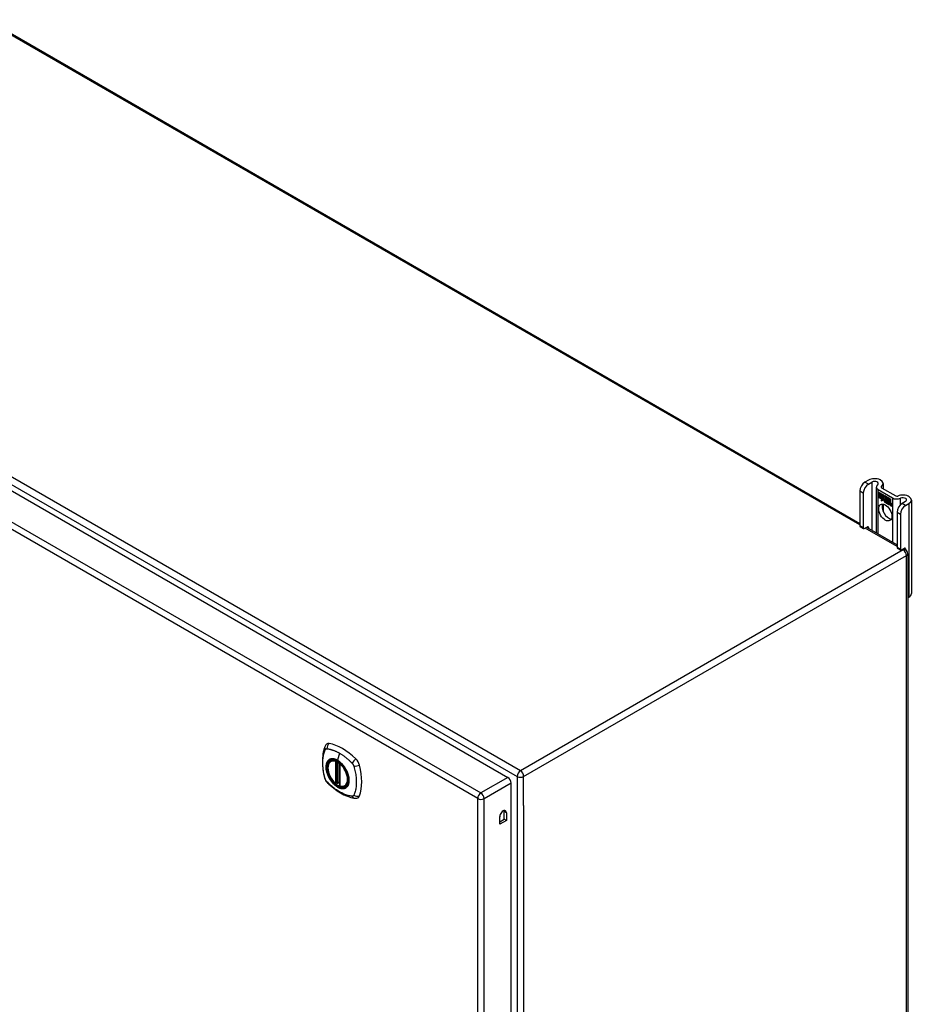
# Model space of a CAD drawing. Header units: inches. Extents: x 20 to 448, y 48 to 211.
# Tile 27 of 28: x 428 to 448, y 166 to 188. Entities that reach past the tile are written whole.
import ezdxf

# ---------------------------------------------------------------- set-up
doc = ezdxf.new("R2010")
doc.units = ezdxf.units.IN
doc.header["$MEASUREMENT"] = 0
doc.layers.add('Visible Edges(ANSI)', color=7, linetype='Continuous', lineweight=25)
doc.layers.add('Visible Tangent Edges(ANSI)', color=7, linetype='Continuous', lineweight=25)

msp = doc.modelspace()

# ---------------------------------------------------------------- linework, layer by layer
at = {"layer": 'Visible Edges(ANSI)'}
for p, q in [((417.925, 193.102), (446.49, 176.609)), ((409.399, 188.057), (438.818, 171.071)), ((446.676, 177.554), (446.601, 177.51)), ((446.675, 177.468), (446.75, 177.511)), ((446.847, 177.402), (446.847, 176.403)), ((446.961, 177.389), (447.274, 177.208)), ((446.996, 177.477), (446.996, 177.369)), ((446.49, 177.319), (446.49, 176.554)), ((446.565, 177.277), (446.565, 176.511)), ((446.887, 177.346), (447.2, 177.166)), ((446.891, 177.294), (447.009, 177.225)), ((446.891, 177.261), (446.891, 177.294)), ((446.891, 177.293), (446.891, 177.261)), ((446.891, 177.293), (446.892, 177.293)), ((447.009, 177.225), (446.891, 177.293)), ((446.891, 177.261), (446.977, 177.211)), ((446.891, 177.261), (446.891, 177.261)), ((446.978, 177.21), (446.891, 177.261)), ((446.891, 177.256), (446.891, 177.224)), ((446.891, 177.256), (446.892, 177.256)), ((446.977, 177.206), (446.891, 177.256)), ((446.891, 177.224), (446.891, 177.256)), ((446.891, 177.256), (446.978, 177.206)), ((446.891, 177.224), (446.977, 177.174)), ((446.891, 177.224), (446.891, 177.224)), ((446.978, 177.173), (446.891, 177.224)), ((446.891, 177.218), (446.892, 177.219)), ((446.891, 177.219), (446.978, 177.169)), ((446.891, 177.186), (446.891, 177.219)), ((446.977, 177.168), (446.891, 177.218)), ((446.891, 177.218), (446.891, 177.187)), ((446.891, 177.187), (446.977, 177.137)), ((446.891, 177.186), (446.891, 177.187)), ((446.976, 177.137), (446.891, 177.186)), ((446.977, 177.211), (446.977, 177.24)), ((446.977, 177.24), (446.981, 177.238)), ((446.977, 177.211), (446.978, 177.212)), ((446.977, 177.206), (446.978, 177.206)), ((446.977, 177.174), (446.977, 177.206)), ((446.977, 177.174), (446.978, 177.175)), ((446.977, 177.168), (446.978, 177.169)), ((446.977, 177.14), (446.977, 177.168)), ((446.977, 177.14), (446.978, 177.141)), ((446.979, 177.139), (446.977, 177.14)), ((446.978, 177.239), (446.978, 177.21)), ((446.978, 177.239), (446.979, 177.239)), ((446.98, 177.237), (446.978, 177.239)), ((446.978, 177.206), (446.978, 177.173)), ((446.978, 177.169), (446.978, 177.141)), ((446.978, 177.141), (446.979, 177.14)), ((446.979, 177.14), (446.992, 177.162)), ((446.991, 177.16), (446.979, 177.139)), ((446.98, 177.141), (446.979, 177.141)), ((446.979, 177.14), (446.98, 177.141)), ((446.98, 177.237), (446.981, 177.237)), ((447.011, 177.169), (446.98, 177.237)), ((446.981, 177.238), (447.011, 177.169)), ((446.991, 177.16), (446.992, 177.16)), ((446.993, 177.149), (446.991, 177.16)), ((446.992, 177.16), (446.991, 177.16)), ((446.992, 177.162), (446.993, 177.15)), ((447.011, 177.169), (446.993, 177.149)), ((446.993, 177.15), (447.011, 177.169)), ((446.993, 177.15), (446.995, 177.151)), ((446.994, 177.15), (446.994, 177.151)), ((447.011, 177.169), (446.995, 177.151)), ((446.995, 177.112), (447.023, 177.14)), ((447.009, 177.225), (447.009, 177.225)), ((447.025, 177.188), (447.009, 177.225)), ((447.009, 177.225), (447.025, 177.19)), ((447.011, 177.169), (447.011, 177.169)), ((447.023, 177.14), (447.029, 177.125)), ((447.025, 177.19), (447.037, 177.209)), ((447.037, 177.208), (447.025, 177.188)), ((447.025, 177.19), (447.026, 177.19)), ((447.026, 177.19), (447.026, 177.19)), ((447.036, 177.158), (447.067, 177.188)), ((447.036, 177.158), (447.038, 177.159)), ((447.054, 177.118), (447.036, 177.158)), ((447.037, 177.208), (447.038, 177.209)), ((447.037, 177.209), (447.096, 177.175)), ((447.038, 177.209), (447.037, 177.208)), ((447.095, 177.175), (447.037, 177.208)), ((447.067, 177.187), (447.037, 177.158)), ((447.037, 177.158), (447.055, 177.117)), ((447.038, 177.159), (447.067, 177.188)), ((447.038, 177.159), (447.038, 177.159)), ((447.067, 177.188), (447.07, 177.186)), ((447.067, 177.187), (447.068, 177.187)), ((447.069, 177.186), (447.067, 177.187)), ((447.069, 177.186), (447.07, 177.186)), ((447.069, 177.108), (447.069, 177.186)), ((447.07, 177.186), (447.07, 177.108)), ((447.095, 177.175), (447.096, 177.175)), ((447.095, 177.078), (447.095, 177.175)), ((447.096, 177.175), (447.096, 177.074)), ((447.1, 177.08), (447.1, 177.173)), ((447.1, 177.173), (447.126, 177.158)), ((447.1, 177.172), (447.1, 177.081)), ((447.1, 177.172), (447.101, 177.172)), ((447.125, 177.157), (447.1, 177.172)), ((447.125, 177.157), (447.126, 177.158)), ((447.125, 177.076), (447.125, 177.157)), ((447.126, 177.158), (447.126, 177.075)), ((447.13, 177.073), (447.13, 177.156)), ((447.13, 177.156), (447.156, 177.14)), ((447.13, 177.155), (447.13, 177.073)), ((447.13, 177.155), (447.131, 177.155)), ((447.155, 177.14), (447.13, 177.155)), ((447.155, 177.14), (447.156, 177.14)), ((447.155, 177.06), (447.155, 177.14)), ((447.156, 177.14), (447.156, 177.059)), ((446.955, 177.101), (446.976, 177.137)), ((446.993, 177.126), (446.955, 177.101)), ((446.957, 177.103), (446.956, 177.102)), ((446.977, 177.137), (446.957, 177.103)), ((446.957, 177.103), (446.994, 177.127)), ((446.957, 177.103), (446.958, 177.104)), ((446.958, 177.104), (446.994, 177.127)), ((446.976, 177.137), (446.977, 177.137)), ((446.993, 177.126), (446.994, 177.126)), ((446.995, 177.11), (446.993, 177.126)), ((446.994, 177.127), (446.995, 177.112)), ((447.023, 177.139), (446.995, 177.11)), ((446.995, 177.112), (446.997, 177.112)), ((446.996, 177.112), (446.996, 177.112)), ((446.996, 177.032), (446.996, 176.873)), ((446.997, 177.112), (447.023, 177.14)), ((447.023, 177.139), (447.023, 177.139)), ((447.029, 177.124), (447.023, 177.139)), ((447.029, 177.124), (447.03, 177.125)), ((447.03, 177.125), (447.03, 177.125)), ((447.031, 177.119), (447.032, 177.12)), ((447.032, 177.096), (447.064, 177.077)), ((447.032, 177.095), (447.033, 177.095)), ((447.064, 177.076), (447.032, 177.095)), ((447.033, 177.103), (447.055, 177.091)), ((447.033, 177.103), (447.033, 177.103)), ((447.055, 177.09), (447.033, 177.103)), ((447.038, 177.111), (447.039, 177.112)), ((447.053, 177.115), (447.054, 177.115)), ((447.054, 177.118), (447.055, 177.119)), ((447.055, 177.091), (447.056, 177.092)), ((447.056, 177.092), (447.056, 177.092)), ((447.058, 177.067), (447.059, 177.067)), ((447.058, 177.059), (447.058, 177.067)), ((447.058, 177.059), (447.059, 177.059)), ((447.059, 177.067), (447.059, 177.058)), ((447.063, 177.053), (447.085, 177.069)), ((447.063, 177.053), (447.065, 177.054)), ((447.078, 177.044), (447.063, 177.053)), ((447.064, 177.077), (447.065, 177.078)), ((447.065, 177.078), (447.065, 177.078)), ((447.086, 177.069), (447.065, 177.054)), ((447.086, 177.068), (447.065, 177.053)), ((447.065, 177.054), (447.065, 177.053)), ((447.065, 177.053), (447.077, 177.045)), ((447.069, 177.108), (447.07, 177.108)), ((447.089, 177.096), (447.069, 177.108)), ((447.07, 177.108), (447.09, 177.097)), ((447.085, 177.069), (447.073, 177.103)), ((447.073, 177.103), (447.087, 177.095)), ((447.074, 177.102), (447.086, 177.068)), ((447.074, 177.102), (447.074, 177.102)), ((447.087, 177.094), (447.074, 177.102)), ((447.077, 177.045), (447.089, 177.058)), ((447.077, 177.045), (447.079, 177.046)), ((447.09, 177.057), (447.078, 177.044)), ((447.078, 177.046), (447.079, 177.046)), ((447.079, 177.046), (447.09, 177.058)), ((447.085, 177.069), (447.086, 177.069)), ((447.087, 177.095), (447.094, 177.072)), ((447.087, 177.094), (447.087, 177.094)), ((447.094, 177.072), (447.087, 177.094)), ((447.089, 177.096), (447.09, 177.097)), ((447.096, 177.074), (447.089, 177.096)), ((447.089, 177.058), (447.092, 177.057)), ((447.09, 177.097), (447.095, 177.078)), ((447.09, 177.057), (447.09, 177.058)), ((447.092, 177.056), (447.09, 177.057)), ((447.092, 177.057), (447.099, 177.033)), ((447.092, 177.056), (447.092, 177.056)), ((447.098, 177.033), (447.092, 177.056)), ((447.094, 177.072), (447.094, 177.072)), ((447.096, 177.07), (447.094, 177.072)), ((447.094, 177.072), (447.096, 177.071)), ((447.095, 177.078), (447.096, 177.078)), ((447.096, 177.071), (447.108, 177.083)), ((447.108, 177.082), (447.096, 177.07)), ((447.096, 177.071), (447.097, 177.072)), ((447.108, 177.083), (447.097, 177.072)), ((447.097, 177.071), (447.097, 177.071)), ((447.098, 177.033), (447.099, 177.033)), ((447.113, 177.024), (447.098, 177.033)), ((447.099, 177.033), (447.112, 177.025)), ((447.1, 177.081), (447.106, 177.087)), ((447.106, 177.087), (447.1, 177.08)), ((447.1, 177.081), (447.102, 177.082)), ((447.1, 177.06), (447.121, 177.075)), ((447.1, 177.06), (447.102, 177.061)), ((447.112, 177.025), (447.1, 177.06)), ((447.101, 177.082), (447.101, 177.081)), ((447.122, 177.074), (447.101, 177.06)), ((447.101, 177.06), (447.113, 177.024)), ((447.102, 177.082), (447.106, 177.087)), ((447.102, 177.061), (447.122, 177.075)), ((447.102, 177.06), (447.102, 177.061)), ((447.106, 177.087), (447.125, 177.076)), ((447.106, 177.087), (447.107, 177.087)), ((447.126, 177.075), (447.106, 177.087)), ((447.108, 177.083), (447.122, 177.074)), ((447.108, 177.082), (447.109, 177.082)), ((447.121, 177.075), (447.108, 177.082)), ((447.112, 177.025), (447.112, 177.026)), ((447.119, 177.021), (447.127, 177.072)), ((447.128, 177.071), (447.119, 177.021)), ((447.119, 177.021), (447.13, 177.015)), ((447.119, 177.021), (447.119, 177.021)), ((447.13, 177.014), (447.119, 177.021)), ((447.121, 177.075), (447.122, 177.075)), ((447.125, 177.076), (447.126, 177.076)), ((447.127, 177.072), (447.137, 177.066)), ((447.128, 177.071), (447.128, 177.071)), ((447.137, 177.065), (447.128, 177.071)), ((447.13, 177.073), (447.141, 177.067)), ((447.13, 177.073), (447.13, 177.073)), ((447.141, 177.067), (447.13, 177.073)), ((447.13, 177.015), (447.133, 177.035)), ((447.134, 177.035), (447.13, 177.014)), ((447.13, 177.015), (447.131, 177.015)), ((447.136, 177.056), (447.137, 177.065)), ((447.136, 177.056), (447.137, 177.056)), ((447.139, 177.054), (447.136, 177.056)), ((447.137, 177.065), (447.137, 177.066)), ((447.137, 177.066), (447.137, 177.056)), ((447.137, 177.056), (447.139, 177.055)), ((447.139, 177.055), (447.141, 177.056)), ((447.14, 177.061), (447.141, 177.067)), ((447.14, 177.061), (447.142, 177.062)), ((447.14, 177.055), (447.14, 177.055)), ((447.141, 177.067), (447.141, 177.062)), ((447.141, 177.067), (447.141, 177.067)), ((447.142, 177.062), (447.141, 177.062)), ((447.141, 177.05), (447.143, 177.051)), ((447.142, 177.057), (447.144, 177.058)), ((447.149, 177.003), (447.154, 177.036)), ((447.155, 177.035), (447.149, 177.004)), ((447.149, 177.004), (447.16, 176.998)), ((447.149, 177.003), (447.149, 177.004)), ((447.16, 176.997), (447.149, 177.003)), ((447.155, 177.06), (447.156, 177.061)), ((447.16, 176.998), (447.163, 177.018)), ((447.164, 177.018), (447.16, 176.997)), ((447.16, 176.998), (447.161, 176.998)), ((447.163, 177.018), (447.164, 177.018)), ((447.167, 177.036), (447.168, 177.037)), ((447.169, 177.032), (447.17, 177.033)), ((447.171, 177.04), (447.173, 177.041)), ((447.171, 177.033), (447.172, 177.034)), ((447.178, 176.986), (447.184, 177.018)), ((447.178, 176.986), (447.179, 176.987)), ((447.19, 176.98), (447.178, 176.986)), ((447.184, 177.018), (447.179, 176.987)), ((447.179, 176.987), (447.19, 176.98)), ((447.19, 176.98), (447.196, 177.012)), ((447.196, 177.011), (447.19, 176.98)), ((447.19, 176.98), (447.19, 176.981)), ((447.486, 177.086), (447.41, 177.043)), ((447.485, 177), (447.56, 177.044)), ((447.615, 177.12), (447.615, 175.079)), ((447.3, 176.852), (447.3, 176.086)), ((447.374, 176.809), (447.374, 176.043)), ((446.497, 176.539), (446.571, 176.496)), ((446.587, 176.498), (446.654, 176.537)), ((446.635, 176.526), (447.3, 176.142)), ((446.676, 176.524), (446.676, 176.502)), ((447.306, 176.072), (447.381, 176.029)), ((447.396, 176.031), (447.464, 176.07)), ((447.445, 176.059), (447.483, 176.036)), ((447.486, 176.057), (447.486, 176.035)), ((447.533, 175.95), (447.533, 149.984)), ((447.533, 174.987), (447.56, 175.002)), ((434.957, 171.43), (434.967, 171.436)), ((435.152, 171.369), (435.152, 170.891)), ((435.083, 170.947), (435.069, 170.939)), ((435.098, 170.945), (435.096, 170.946)), ((435.152, 170.967), (435.111, 170.944)), ((438.888, 145.146), (438.888, 170.95)), ((435.27, 170.888), (435.28, 170.894)), ((438.735, 170.159), (438.735, 170.325)), ((438.783, 170.298), (438.783, 170.131)), ((438.639, 170.049), (438.639, 170.215)), ((438.639, 170.104), (438.735, 170.159)), ((438.783, 170.131), (438.639, 170.049)), ((438.783, 170.131), (438.735, 170.159))]:
    msp.add_line(p, q, dxfattribs=at)
at = {"layer": 'Visible Edges(ANSI)', "flags": 128}
for points in [[(434.861, 171.796), (434.848, 171.782), (434.838, 171.768), (434.83, 171.754), (434.823, 171.74)], [(434.823, 171.74), (434.816, 171.719), (434.809, 171.699), (434.804, 171.68), (434.799, 171.662), (434.795, 171.643), (434.791, 171.624), (434.783, 171.584), (434.778, 171.543), (434.774, 171.501), (434.771, 171.459), (434.77, 171.416), (434.771, 171.373), (434.774, 171.329), (434.778, 171.284), (434.783, 171.239), (434.79, 171.194), (434.798, 171.148), (434.808, 171.103), (434.813, 171.08), (434.816, 171.068), (434.82, 171.054)], [(435.056, 170.94), (435.042, 170.953), (435.028, 170.966), (435.015, 170.981), (435.002, 170.996), (434.989, 171.011), (434.977, 171.028), (434.966, 171.044), (434.955, 171.062), (434.945, 171.079), (434.936, 171.098), (434.927, 171.116), (434.92, 171.134), (434.913, 171.153), (434.907, 171.172), (434.901, 171.19), (434.897, 171.209), (434.893, 171.227), (434.891, 171.245), (434.889, 171.263), (434.889, 171.28), (434.889, 171.297), (434.89, 171.313), (434.893, 171.329), (434.896, 171.343), (434.9, 171.358), (434.906, 171.371), (434.912, 171.383), (434.919, 171.395), (434.927, 171.406), (434.936, 171.415), (434.946, 171.423), (434.957, 171.43)], [(435.21, 171.35), (435.228, 171.328), (435.246, 171.305), (435.263, 171.28), (435.278, 171.254), (435.293, 171.228), (435.306, 171.201), (435.317, 171.174), (435.327, 171.147)], [(434.82, 171.054), (434.824, 171.041), (434.83, 171.028), (434.836, 171.015), (434.842, 171.003), (434.849, 170.991), (434.857, 170.979), (434.866, 170.968), (434.876, 170.958)], [(434.876, 170.958), (434.886, 170.948), (434.895, 170.939), (434.912, 170.922), (434.947, 170.892), (434.982, 170.862), (435.018, 170.833), (435.054, 170.806), (435.09, 170.78), (435.127, 170.756), (435.165, 170.734), (435.202, 170.713), (435.24, 170.694), (435.278, 170.677), (435.316, 170.661), (435.354, 170.647), (435.393, 170.636), (435.431, 170.626), (435.45, 170.622), (435.46, 170.62), (435.471, 170.618)], [(435.096, 170.946), (435.093, 170.948), (435.09, 170.949), (435.086, 170.948), (435.083, 170.947)], [(435.27, 170.888), (435.258, 170.882), (435.245, 170.878), (435.232, 170.875), (435.219, 170.873), (435.204, 170.873), (435.19, 170.874), (435.175, 170.876), (435.16, 170.88)], [(435.471, 170.618), (435.487, 170.616), (435.503, 170.616), (435.521, 170.618), (435.539, 170.623)]]:
    msp.add_lwpolyline(points, dxfattribs=at)
at = {"layer": 'Visible Edges(ANSI)'}
for centre, radius, start, end in [((447.434, 175.95), 0.099, 0, 60), ((435.164, 171.369), 0.0118, 137.3656, 180), ((435.063, 170.949), 0.0118, 229.389, 300), ((435.105, 170.954), 0.0118, 232.1717, 300), ((435.164, 170.891), 0.0118, 180, 253.4446)]:
    msp.add_arc(centre, radius, start, end, dxfattribs=at)
for centre, major_axis, start_param, end_param in [((446.809, 177.477), (0.188, 0), 5.640144, 8.63938), ((446.601, 177.383), (-0.078, -0.135), 3.926991, 5.497787), ((446.675, 177.34), (0.078, 0.135), 0.785398, 2.356194), ((446.809, 177.477), (0.0825, 0), 5.640144, 8.63938), ((446.983, 177.402), (-0.136, 0), 5.640144, 7.068583), ((446.983, 177.402), (-0.031, 0), 5.640144, 7.068583), ((447.296, 177.221), (-0.136, 0), 0.785398, 2.213838), ((447.296, 177.221), (0.031, 0), 3.926991, 5.35543), ((447.427, 177.12), (0.187, 0), 5.497787, 8.497023), ((447.427, 177.12), (0.0825, 0), 5.497787, 8.497023), ((447.118, 176.891), (-0.102, 0.176), 0.374433, 2.76716), ((447.037, 177.088), (-0.0123, 0.0214), 0.72544, 2.208898), ((447.055, 177.077), (-0.0245, 0.0424), 6.268672, 7.008625), ((447.055, 177.077), (-0.0249, 0.0431), 6.268672, 7.008625), ((447.037, 177.088), (0.012, -0.0207), 3.867033, 5.35049), ((447.056, 177.078), (-0.0249, 0.0431), 0.028947, 0.295885), ((447.049, 177.088), (-0.021, 0.0364), 5.317289, 6.229324), ((447.049, 177.088), (-0.0206, 0.0357), 5.272274, 6.251395), ((447.05, 177.088), (-0.0206, 0.0357), 6.047724, 6.251395), ((447.04, 177.088), (-0.0064, 0.011), 0.453624, 1.914249), ((447.049, 177.088), (-0.0183, 0.0317), 5.329545, 6.268672), ((447.049, 177.088), (-0.0187, 0.0323), 5.330385, 6.268672), ((447.04, 177.088), (0.006, -0.0104), 3.639467, 5.055842), ((447.05, 177.088), (-0.0183, 0.0317), 6.051884, 6.268672), ((447.056, 177.078), (-0.0245, 0.0424), 6.268672, 6.283185), ((447.048, 177.093), (-0.0105, 0.0182), 5.836026, 6.946368), ((447.048, 177.093), (-0.0109, 0.0188), 5.836026, 6.985262), ((447.043, 177.127), (0.0376, -0.0651), 5.35049, 5.792995), ((447.043, 177.127), (-0.0379, 0.0657), 2.208898, 2.658734), ((447.05, 177.094), (-0.0109, 0.0188), 0.065067, 0.331662), ((447.048, 177.102), (-0.0196, 0.0339), 1.914249, 2.72139), ((447.048, 177.102), (0.0192, -0.0332), 5.055842, 5.891549), ((447.05, 177.094), (-0.0105, 0.0182), 6.079217, 6.283185), ((447.046, 177.099), (0.0072, -0.0125), 1.678399, 2.694434), ((447.046, 177.099), (-0.0068, 0.0119), 4.819991, 5.836026), ((447.052, 177.1), (-0.0091, 0.0158), 4.343155, 5.413588), ((447.052, 177.1), (0.0095, -0.0165), 1.201563, 2.270327), ((447.047, 177.1), (0.006, -0.0103), 0.287189, 1.678399), ((447.047, 177.1), (0.0063, -0.011), 0.251695, 1.678399), ((447.042, 177.101), (0.0172, -0.0299), 0.38335, 1.201563), ((447.042, 177.101), (0.0176, -0.0305), 0.369234, 1.201563), ((447.174, 177.003), (-0.0294, 0.051), 0.219898, 0.610865), ((447.174, 177.003), (-0.0291, 0.0503), 0.219898, 0.610865), ((447.157, 177.031), (-0.015, 0.026), 5.48867, 6.499805), ((447.157, 177.031), (-0.0146, 0.0253), 5.48867, 6.513784), ((447.149, 177.036), (-0.0083, 0.0143), 5.603031, 6.503084), ((447.176, 177.004), (-0.0294, 0.051), 0.219898, 0.291612), ((447.155, 177.035), (-0.015, 0.026), 5.47676, 6.310847), ((447.149, 177.036), (-0.0079, 0.0136), 5.603031, 6.503084), ((447.155, 177.035), (-0.0154, 0.0266), 5.501665, 6.243634), ((447.158, 177.032), (-0.015, 0.026), 0.047158, 0.216619), ((447.151, 177.037), (-0.0083, 0.0143), 0.085815, 0.219898), ((447.157, 177.036), (-0.015, 0.026), 6.059998, 6.283185), ((447.151, 177.037), (-0.0079, 0.0136), 6.100483, 6.283185), ((447.158, 177.032), (-0.0146, 0.0253), 6.06115, 6.283185), ((447.149, 177.044), (0.00412, -0.00714), 1.196548, 2.461438), ((447.149, 177.044), (-0.00375, 0.0065), 4.33814, 5.603031), ((447.143, 177.044), (-0.0077, 0.0133), 3.752458, 4.33814), ((447.143, 177.044), (0.0081, -0.014), 0.610865, 1.196548), ((447.157, 177.045), (0.0063, -0.011), 1.081978, 2.347078), ((447.157, 177.045), (-0.006, 0.0103), 4.223571, 5.48867), ((447.205, 176.987), (-0.0294, 0.051), 0.236534, 0.625184), ((447.205, 176.987), (-0.0291, 0.0503), 0.236639, 0.625276), ((447.141, 177.049), (-0.0176, 0.0305), 3.88819, 4.223571), ((447.186, 177.014), (-0.015, 0.0259), 5.492181, 6.733718), ((447.141, 177.049), (0.018, -0.0312), 0.848525, 1.081978), ((447.186, 177.014), (-0.0153, 0.0266), 5.492181, 6.613939), ((447.188, 177.015), (-0.0153, 0.0266), 0.046088, 0.313087), ((447.143, 177.05), (-0.0176, 0.0305), 3.959823, 3.971212), ((447.179, 177.019), (-0.0082, 0.0143), 5.604299, 6.503622), ((447.179, 177.019), (-0.0079, 0.0136), 5.604299, 6.503242), ((447.206, 176.987), (-0.0294, 0.051), 0.236534, 0.291612), ((447.18, 177.02), (-0.0082, 0.0143), 0.085815, 0.220437), ((447.18, 177.02), (-0.0079, 0.0136), 6.100483, 6.283185), ((447.188, 177.015), (-0.015, 0.0259), 6.060079, 6.283185), ((447.178, 177.026), (0.00412, -0.00714), 1.196401, 2.462706), ((447.178, 177.026), (-0.00375, 0.0065), 4.337994, 5.604299), ((447.173, 177.027), (-0.0077, 0.0133), 3.752322, 4.337994), ((447.173, 177.027), (0.0081, -0.014), 0.610998, 1.196401), ((447.186, 177.028), (0.0066, -0.0114), 1.107844, 2.350588), ((447.186, 177.028), (-0.0062, 0.0107), 4.249437, 5.492181), ((447.171, 177.031), (-0.0176, 0.0305), 3.735005, 4.249437), ((447.171, 177.031), (0.018, -0.0312), 0.593412, 1.107844), ((447.41, 176.916), (-0.078, -0.135), 3.926991, 5.497787), ((447.485, 176.873), (0.078, 0.135), 0.785398, 2.356194), ((446.512, 176.566), (-0.0155, -0.0268), 5.497787, 6.283185), ((446.587, 176.523), (-0.0155, -0.0268), 5.497787, 7.068583), ((446.654, 176.512), (0.0155, 0.0268), 5.497787, 7.068583), ((447.322, 176.099), (-0.0155, -0.0268), 5.497787, 6.283185), ((447.464, 176.044), (0.0155, 0.0268), 5.497787, 7.068583), ((447.396, 176.056), (-0.0155, -0.0268), 5.497787, 7.068583), ((447.427, 175.079), (0.187, 0), 5.497787, 6.283185), ((434.96, 171.65), (-0.089, 0.153), 5.825423, 6.408181), ((435.211, 170.653), (-0.64, 1.108), 5.170151, 5.825423), ((435.106, 171.155), (0.157, -0.273), 2.363977, 7.060801), ((435.462, 171.36), (0.089, -0.153), 1.113034, 2.028558), ((434.724, 171.497), (-0.64, 1.108), 3.599355, 4.254627), ((438.818, 170.991), (-0.0495, 0.0857), 3.926991, 5.497787), ((435.462, 170.781), (0.089, -0.153), 6.158189, 6.740947), ((438.711, 170.256), (0.0508, 0.0879), 5.497787, 8.63938), ((438.663, 170.284), (0.0507, 0.0879), 5.497787, 5.789668)]:
    msp.add_ellipse(centre, major_axis=major_axis, ratio=0.57735, start_param=start_param, end_param=end_param, dxfattribs=at)
for centre, major_axis in [((447.044, 176.848), (-0.102, 0.176)), ((435.103, 171.153), (-0.16, 0.277))]:
    msp.add_ellipse(centre, major_axis=major_axis, ratio=0.57735, dxfattribs=at)
at = {"layer": 'Visible Tangent Edges(ANSI)'}
for p, q in [((446.49, 176.576), (417.876, 193.097)), ((409.46, 188.157), (439.019, 171.092)), ((439.089, 171.213), (409.53, 188.279)), ((408.808, 187.716), (438.227, 170.731)), ((438.157, 170.609), (408.738, 187.594)), ((446.675, 177.468), (446.601, 177.51)), ((446.75, 177.511), (446.75, 176.459)), ((446.959, 177.391), (446.959, 177.412)), ((446.49, 177.319), (446.565, 177.277)), ((446.887, 176.38), (446.887, 177.346)), ((447.2, 177.166), (447.2, 176.2)), ((447.378, 177.019), (447.378, 177.158)), ((447.02, 177.1), (447.02, 177.1)), ((447.031, 177.12), (447.032, 177.12)), ((447.035, 177.07), (447.035, 177.07)), ((447.036, 177.08), (447.037, 177.081)), ((447.043, 177.112), (447.044, 177.112)), ((447.053, 177.105), (447.053, 177.105)), ((447.064, 177.1), (447.064, 177.1)), ((447.133, 177.035), (447.134, 177.036)), ((447.139, 177.049), (447.141, 177.05)), ((447.148, 177.05), (447.149, 177.05)), ((447.153, 177.043), (447.154, 177.043)), ((447.154, 177.036), (447.155, 177.036)), ((447.157, 177.055), (447.158, 177.055)), ((447.165, 177.044), (447.166, 177.044)), ((447.178, 177.033), (447.178, 177.033)), ((447.183, 177.026), (447.184, 177.026)), ((447.184, 177.018), (447.184, 177.019)), ((447.186, 177.038), (447.187, 177.039)), ((447.195, 177.027), (447.195, 177.027)), ((447.196, 177.012), (447.196, 177.012)), ((447.485, 177), (447.41, 177.043)), ((447.56, 177.044), (447.56, 175.002)), ((447.3, 176.852), (447.374, 176.809)), ((446.565, 176.511), (446.49, 176.554)), ((447.3, 176.109), (446.606, 176.509)), ((446.654, 176.537), (446.676, 176.524)), ((447.374, 176.043), (447.3, 176.086)), ((447.464, 176.07), (447.486, 176.057)), ((447.434, 176.031), (439.089, 171.213)), ((439.159, 171.092), (447.504, 175.91)), ((447.434, 176.031), (447.416, 176.042)), ((447.504, 149.944), (447.504, 175.91)), ((435.146, 171.6), (435.102, 171.444)), ((435.055, 171.422), (435.055, 170.944)), ((435.072, 171.422), (435.079, 171.426)), ((435.072, 170.944), (435.072, 171.422)), ((435.083, 171.424), (435.083, 170.951)), ((435.098, 170.952), (435.098, 171.417)), ((435.113, 170.949), (435.113, 171.408)), ((435.155, 170.887), (435.155, 171.364)), ((435.083, 170.951), (435.072, 170.944)), ((435.152, 170.971), (435.113, 170.949)), ((438.818, 171.071), (438.227, 170.731)), ((438.297, 170.609), (438.888, 170.95)), ((439.019, 171.092), (439.019, 145.126)), ((439.159, 170.459), (439.159, 171.092)), ((438.157, 144.71), (438.157, 170.609)), ((438.297, 144.71), (438.297, 170.609)), ((438.783, 170.298), (438.735, 170.325)), ((439.159, 170.459), (439.159, 145.758))]:
    msp.add_line(p, q, dxfattribs=at)
at = {"layer": 'Visible Tangent Edges(ANSI)', "flags": 128}
for points in [[(434.834, 171.04), (434.824, 171.073), (434.817, 171.102), (434.81, 171.132), (434.804, 171.161), (434.798, 171.191), (434.794, 171.22), (434.79, 171.249), (434.786, 171.278), (434.784, 171.306), (434.782, 171.334), (434.781, 171.361), (434.78, 171.389), (434.781, 171.415), (434.782, 171.442), (434.784, 171.467), (434.786, 171.493), (434.79, 171.517), (434.794, 171.541), (434.798, 171.565), (434.804, 171.588), (434.81, 171.61), (434.817, 171.631), (434.824, 171.653), (434.834, 171.674)], [(434.834, 171.674), (434.834, 171.675), (434.835, 171.676), (434.835, 171.677), (434.836, 171.678), (434.836, 171.678), (434.837, 171.679), (434.837, 171.68), (434.838, 171.681), (434.838, 171.681), (434.839, 171.682), (434.84, 171.683), (434.84, 171.684), (434.841, 171.684), (434.842, 171.685), (434.842, 171.685), (434.843, 171.686), (434.844, 171.687), (434.844, 171.687), (434.845, 171.688), (434.846, 171.688), (434.846, 171.689), (434.847, 171.689), (434.848, 171.69), (434.849, 171.69)], [(434.849, 171.69), (434.849, 171.691), (434.85, 171.691), (434.851, 171.692), (434.852, 171.692), (434.853, 171.692), (434.853, 171.693), (434.854, 171.693), (434.855, 171.693), (434.856, 171.693), (434.857, 171.694), (434.858, 171.694), (434.859, 171.694), (434.86, 171.694), (434.86, 171.695), (434.861, 171.695), (434.862, 171.695), (434.863, 171.695), (434.864, 171.695), (434.865, 171.695), (434.866, 171.695), (434.867, 171.695), (434.868, 171.695), (434.869, 171.695), (434.87, 171.695)], [(434.87, 171.695), (434.883, 171.695), (434.894, 171.693), (434.905, 171.691), (434.916, 171.689), (434.927, 171.686), (434.938, 171.684), (434.949, 171.681), (434.961, 171.678), (434.972, 171.675), (434.983, 171.671), (434.995, 171.668), (435.006, 171.664), (435.018, 171.66), (435.029, 171.656), (435.041, 171.651), (435.052, 171.646), (435.064, 171.641), (435.076, 171.636), (435.087, 171.631), (435.099, 171.625), (435.111, 171.619), (435.122, 171.613), (435.134, 171.606), (435.146, 171.6)], [(435.146, 171.6), (435.157, 171.593), (435.169, 171.586), (435.181, 171.578), (435.192, 171.571), (435.204, 171.563), (435.216, 171.555), (435.227, 171.547), (435.239, 171.539), (435.25, 171.53), (435.262, 171.521), (435.273, 171.512), (435.284, 171.503), (435.296, 171.494), (435.307, 171.485), (435.318, 171.475), (435.33, 171.465), (435.341, 171.455), (435.352, 171.445), (435.363, 171.435), (435.374, 171.424), (435.385, 171.414), (435.396, 171.403), (435.407, 171.392), (435.419, 171.378)], [(434.907, 171.45), (434.899, 171.442), (434.89, 171.433), (434.883, 171.423), (434.876, 171.413), (434.87, 171.401), (434.864, 171.388), (434.86, 171.375), (434.856, 171.361), (434.853, 171.346), (434.851, 171.331), (434.85, 171.315), (434.85, 171.298), (434.85, 171.281), (434.851, 171.264), (434.853, 171.246), (434.856, 171.228), (434.86, 171.209), (434.865, 171.191), (434.87, 171.172), (434.876, 171.153), (434.883, 171.134), (434.89, 171.116), (434.899, 171.097), (434.907, 171.079)], [(435.327, 171.147), (435.345, 171.079), (435.351, 171.013), (435.346, 170.955), (435.33, 170.905), (435.303, 170.867), (435.268, 170.842), (435.224, 170.832), (435.175, 170.836), (435.123, 170.855), (435.069, 170.887), (435.017, 170.932), (434.969, 170.987), (434.927, 171.049), (434.894, 171.116), (434.87, 171.185), (434.856, 171.252), (434.854, 171.316), (434.863, 171.371), (434.883, 171.416), (434.914, 171.45), (434.952, 171.469), (434.998, 171.474), (435.049, 171.464), (435.102, 171.44)], [(434.941, 171.47), (434.939, 171.469), (434.938, 171.468), (434.936, 171.468), (434.935, 171.467), (434.933, 171.466), (434.932, 171.466), (434.93, 171.465), (434.929, 171.464), (434.927, 171.464), (434.926, 171.463), (434.925, 171.462), (434.923, 171.461), (434.922, 171.46), (434.92, 171.46), (434.919, 171.459), (434.918, 171.458), (434.916, 171.457), (434.915, 171.456), (434.914, 171.455), (434.913, 171.454), (434.911, 171.453), (434.91, 171.452), (434.909, 171.451), (434.907, 171.45)], [(435.102, 171.444), (435.095, 171.448), (435.087, 171.452), (435.08, 171.455), (435.073, 171.459), (435.066, 171.462), (435.058, 171.465), (435.051, 171.467), (435.044, 171.47), (435.037, 171.472), (435.03, 171.473), (435.023, 171.475), (435.016, 171.476), (435.009, 171.477), (435.003, 171.478), (434.996, 171.478), (434.989, 171.478), (434.983, 171.478), (434.977, 171.478), (434.97, 171.477), (434.964, 171.476), (434.958, 171.475), (434.952, 171.473), (434.946, 171.472), (434.941, 171.47)], [(435.262, 171.284), (435.257, 171.292), (435.251, 171.301), (435.245, 171.309), (435.239, 171.317), (435.233, 171.325), (435.227, 171.333), (435.22, 171.341), (435.214, 171.349), (435.207, 171.356), (435.201, 171.363), (435.194, 171.37), (435.187, 171.377), (435.18, 171.384), (435.174, 171.39), (435.167, 171.397), (435.16, 171.403), (435.152, 171.409), (435.145, 171.415), (435.138, 171.42), (435.131, 171.425), (435.124, 171.43), (435.116, 171.435), (435.109, 171.44), (435.102, 171.444)], [(435.102, 171.44), (435.107, 171.438), (435.112, 171.435), (435.116, 171.432), (435.121, 171.429), (435.125, 171.426), (435.13, 171.423), (435.135, 171.419), (435.139, 171.416), (435.144, 171.412), (435.148, 171.409), (435.153, 171.405), (435.157, 171.401), (435.162, 171.398), (435.166, 171.394), (435.171, 171.39), (435.175, 171.386), (435.18, 171.382), (435.184, 171.377), (435.188, 171.373), (435.193, 171.369), (435.197, 171.364), (435.201, 171.36), (435.205, 171.355), (435.21, 171.35)], [(435.419, 171.378), (435.421, 171.376), (435.423, 171.373), (435.425, 171.371), (435.427, 171.369), (435.429, 171.366), (435.431, 171.364), (435.433, 171.361), (435.434, 171.359), (435.436, 171.356), (435.438, 171.354), (435.439, 171.351), (435.441, 171.348), (435.442, 171.346), (435.444, 171.343), (435.445, 171.34), (435.447, 171.338), (435.448, 171.335), (435.449, 171.332), (435.45, 171.329), (435.452, 171.326), (435.453, 171.324), (435.454, 171.321), (435.455, 171.318), (435.456, 171.315)], [(435.296, 171.226), (435.295, 171.229), (435.293, 171.231), (435.292, 171.233), (435.291, 171.236), (435.289, 171.238), (435.288, 171.241), (435.287, 171.243), (435.285, 171.246), (435.284, 171.248), (435.283, 171.251), (435.281, 171.253), (435.28, 171.255), (435.279, 171.258), (435.277, 171.26), (435.276, 171.263), (435.274, 171.265), (435.273, 171.267), (435.271, 171.27), (435.27, 171.272), (435.268, 171.274), (435.267, 171.277), (435.266, 171.279), (435.264, 171.281), (435.262, 171.284)], [(435.296, 170.855), (435.305, 170.863), (435.313, 170.872), (435.321, 170.882), (435.328, 170.892), (435.334, 170.904), (435.339, 170.917), (435.344, 170.93), (435.347, 170.944), (435.35, 170.959), (435.352, 170.974), (435.354, 170.99), (435.354, 171.007), (435.354, 171.024), (435.352, 171.041), (435.35, 171.059), (435.347, 171.077), (435.344, 171.096), (435.339, 171.114), (435.334, 171.133), (435.328, 171.152), (435.321, 171.171), (435.313, 171.189), (435.305, 171.208), (435.296, 171.226)], [(435.456, 171.315), (435.466, 171.282), (435.473, 171.252), (435.48, 171.223), (435.486, 171.193), (435.492, 171.164), (435.497, 171.135), (435.501, 171.106), (435.505, 171.078), (435.507, 171.05), (435.509, 171.022), (435.511, 170.994), (435.511, 170.967), (435.511, 170.94), (435.509, 170.914), (435.507, 170.888), (435.505, 170.863), (435.501, 170.838), (435.497, 170.814), (435.492, 170.79), (435.486, 170.767), (435.48, 170.745), (435.473, 170.723), (435.466, 170.702), (435.456, 170.68)], [(434.87, 170.977), (434.868, 170.979), (434.866, 170.981), (434.864, 170.984), (434.862, 170.986), (434.86, 170.988), (434.859, 170.991), (434.857, 170.993), (434.855, 170.996), (434.854, 170.999), (434.852, 171.001), (434.85, 171.004), (434.849, 171.006), (434.847, 171.009), (434.846, 171.012), (434.844, 171.015), (434.843, 171.017), (434.842, 171.02), (434.84, 171.023), (434.839, 171.026), (434.838, 171.028), (434.837, 171.031), (434.836, 171.034), (434.835, 171.037), (434.834, 171.04)], [(435.419, 170.659), (435.396, 170.662), (435.374, 170.666), (435.352, 170.671), (435.33, 170.677), (435.307, 170.684), (435.285, 170.691), (435.262, 170.7), (435.239, 170.709), (435.216, 170.72), (435.193, 170.731), (435.169, 170.743), (435.146, 170.756), (435.123, 170.77), (435.099, 170.785), (435.076, 170.8), (435.053, 170.817), (435.029, 170.834), (435.006, 170.852), (434.983, 170.871), (434.961, 170.89), (434.938, 170.91), (434.916, 170.931), (434.894, 170.952), (434.87, 170.977)], [(434.907, 171.079), (434.909, 171.076), (434.91, 171.074), (434.911, 171.071), (434.913, 171.069), (434.914, 171.066), (434.915, 171.064), (434.916, 171.062), (434.918, 171.059), (434.919, 171.057), (434.92, 171.054), (434.922, 171.052), (434.923, 171.049), (434.925, 171.047), (434.926, 171.045), (434.927, 171.042), (434.929, 171.04), (434.93, 171.038), (434.932, 171.035), (434.933, 171.033), (434.935, 171.03), (434.936, 171.028), (434.938, 171.026), (434.939, 171.023), (434.941, 171.021)], [(434.941, 171.021), (434.952, 171.004), (434.964, 170.988), (434.977, 170.972), (434.989, 170.957), (435.003, 170.942), (435.016, 170.928), (435.03, 170.915), (435.044, 170.902), (435.058, 170.891), (435.073, 170.88), (435.087, 170.87), (435.102, 170.861), (435.117, 170.853), (435.131, 170.846), (435.145, 170.84), (435.16, 170.836), (435.174, 170.832), (435.187, 170.829), (435.201, 170.827), (435.214, 170.827), (435.227, 170.827), (435.239, 170.829), (435.251, 170.832), (435.262, 170.835)], [(435.083, 170.951), (435.083, 170.951), (435.083, 170.951), (435.083, 170.951), (435.083, 170.951), (435.083, 170.951), (435.083, 170.951), (435.083, 170.951), (435.083, 170.95), (435.083, 170.95), (435.083, 170.95), (435.083, 170.95), (435.083, 170.95), (435.083, 170.95), (435.083, 170.95), (435.083, 170.95), (435.083, 170.95), (435.083, 170.95), (435.083, 170.95), (435.083, 170.95), (435.083, 170.95), (435.083, 170.95), (435.083, 170.95), (435.083, 170.949), (435.083, 170.949)], [(435.083, 170.949), (435.083, 170.949), (435.083, 170.949), (435.083, 170.949), (435.083, 170.949), (435.083, 170.948), (435.083, 170.948), (435.083, 170.948), (435.083, 170.948), (435.083, 170.948), (435.083, 170.948), (435.083, 170.948), (435.083, 170.948), (435.083, 170.947), (435.083, 170.947), (435.083, 170.947), (435.083, 170.947), (435.083, 170.947), (435.083, 170.947), (435.083, 170.947), (435.083, 170.947), (435.083, 170.947), (435.083, 170.947), (435.083, 170.947), (435.083, 170.947)], [(435.083, 170.947), (435.083, 170.947), (435.083, 170.947), (435.083, 170.947), (435.083, 170.947), (435.083, 170.947), (435.083, 170.947), (435.083, 170.947), (435.083, 170.947), (435.083, 170.947), (435.083, 170.947), (435.083, 170.947), (435.083, 170.947), (435.083, 170.947), (435.083, 170.947), (435.083, 170.947), (435.083, 170.947), (435.083, 170.947), (435.083, 170.947), (435.083, 170.947), (435.083, 170.947), (435.083, 170.947), (435.083, 170.947), (435.083, 170.947), (435.083, 170.947)], [(435.096, 170.946), (435.096, 170.946), (435.096, 170.946), (435.096, 170.946), (435.096, 170.946), (435.096, 170.946), (435.096, 170.946), (435.096, 170.946), (435.096, 170.946), (435.096, 170.946), (435.096, 170.946), (435.096, 170.946), (435.097, 170.946), (435.097, 170.946), (435.097, 170.946), (435.097, 170.946), (435.097, 170.946), (435.097, 170.946), (435.097, 170.946), (435.097, 170.946), (435.097, 170.946), (435.097, 170.946), (435.097, 170.946), (435.097, 170.945), (435.097, 170.945)], [(435.097, 170.945), (435.097, 170.946), (435.097, 170.946), (435.097, 170.946), (435.097, 170.946), (435.097, 170.946), (435.097, 170.946), (435.097, 170.946), (435.097, 170.946), (435.097, 170.946), (435.097, 170.946), (435.098, 170.946), (435.098, 170.946), (435.098, 170.947), (435.098, 170.947), (435.098, 170.947), (435.098, 170.947), (435.098, 170.947), (435.098, 170.947), (435.098, 170.948), (435.098, 170.948), (435.098, 170.948), (435.098, 170.948), (435.098, 170.948), (435.098, 170.948)], [(435.098, 170.948), (435.098, 170.949), (435.098, 170.949), (435.098, 170.949), (435.098, 170.949), (435.098, 170.949), (435.098, 170.949), (435.098, 170.949), (435.098, 170.95), (435.098, 170.95), (435.098, 170.95), (435.098, 170.95), (435.098, 170.95), (435.098, 170.95), (435.098, 170.95), (435.098, 170.95), (435.098, 170.951), (435.098, 170.951), (435.098, 170.951), (435.098, 170.951), (435.098, 170.951), (435.098, 170.951), (435.098, 170.951), (435.098, 170.952), (435.098, 170.952)], [(435.262, 170.835), (435.264, 170.836), (435.265, 170.837), (435.267, 170.837), (435.268, 170.838), (435.27, 170.838), (435.271, 170.839), (435.273, 170.84), (435.274, 170.841), (435.276, 170.841), (435.277, 170.842), (435.278, 170.843), (435.28, 170.844), (435.281, 170.844), (435.283, 170.845), (435.284, 170.846), (435.285, 170.847), (435.287, 170.848), (435.288, 170.849), (435.289, 170.85), (435.291, 170.851), (435.292, 170.852), (435.293, 170.853), (435.295, 170.854), (435.296, 170.855)], [(435.456, 170.68), (435.455, 170.679), (435.454, 170.677), (435.453, 170.676), (435.452, 170.674), (435.45, 170.673), (435.449, 170.671), (435.448, 170.67), (435.447, 170.669), (435.445, 170.668), (435.444, 170.666), (435.442, 170.665), (435.441, 170.665), (435.439, 170.664), (435.438, 170.663), (435.436, 170.662), (435.434, 170.662), (435.433, 170.661), (435.431, 170.661), (435.429, 170.66), (435.427, 170.66), (435.425, 170.66), (435.423, 170.66), (435.421, 170.659), (435.419, 170.659)]]:
    msp.add_lwpolyline(points, dxfattribs=at)
at = {"layer": 'Visible Tangent Edges(ANSI)'}
for centre, major_axis, ratio, start_param, end_param in [((447.434, 175.95), (0.0495, 0.0857), 0.57735, 0, 0.785398), ((447.434, 175.95), (0.0495, -0.0857), 0.57735, 0.785398, 2.356194), ((447.434, 175.95), (0.099, 0), 0.57735, 5.497787, 6.283185), ((434.961, 171.713), (0.027, 0.115), 0.753705, 0.761071, 1.898341), ((434.934, 171.698), (-0.11, 0.042), 0.704518, 0, 0.765179), ((435.105, 171.155), (-0.173, 0.3), 0.57735, 5.055237, 10.652726), ((435.105, 171.154), (-0.151, 0.261), 0.57735, 5.735752, 8.401415), ((435.113, 171.159), (-0.156, 0.271), 0.57735, 6.166197, 6.283185), ((435.063, 171.427), (-0.0034, -0.0113), 0.697177, 4.264021, 5.346931), ((435.063, 171.427), (-0.0118, 0), 0.57735, 0.785398, 2.356194), ((435.063, 171.427), (0.0059, -0.0102), 0.57735, 0.785398, 1.517295), ((435.105, 171.444), (-0.00246, -0.00426), 0.57735, 5.126896, 6.141288), ((435.164, 171.369), (-0.0118, 0), 0.57735, 0, 0.785398), ((435.164, 171.369), (0.00769, 0.00897), 0.424984, 1.537927, 2.449935), ((435.105, 171.154), (0.151, -0.261), 0.57735, 5.735752, 8.401415), ((435.49, 171.408), (0.0787, 0.088), 0.341266, 1.05898, 2.19625), ((435.517, 171.361), (0.116, 0.024), 0.341266, 4.086935, 5.224206), ((439.089, 171.132), (0.0495, 0.0857), 0.57735, 0.785398, 2.356194), ((439.089, 171.132), (-0.0495, 0.0857), 0.57735, 3.926991, 5.497787), ((434.934, 171.087), (-0.114, -0.032), 0.390453, 0, 0.392125), ((434.961, 171.04), (-0.0849, -0.0822), 0.390453, 5.89106, 6.283185), ((435.063, 170.949), (-0.00769, -0.00897), 0.424984, 5.591528, 6.283185), ((435.063, 170.949), (0.0118, 0), 0.57735, 3.926991, 5.497787), ((435.063, 170.949), (0.0059, -0.0102), 0.57735, 0, 0.785398), ((435.091, 170.946), (-0.0118, 0), 0.57735, 4.088863, 5.497787), ((435.091, 170.943), (-0.0116, 0.0022), 0.653911, 4.189362, 5.615943), ((435.089, 170.937), (-0.0092, 0.00741), 0.983841, 4.634609, 5.950564), ((435.105, 170.954), (-0.00724, -0.00933), 0.470841, 6.079443, 6.283185), ((435.105, 170.954), (0.0118, 0), 0.57735, 4.073452, 5.497787), ((435.105, 170.954), (0.0059, -0.0102), 0.57735, 0, 0.785398), ((439.089, 171.132), (-0.099, 0), 0.57735, 0.785398, 2.356194), ((435.164, 170.891), (-0.0118, 0), 0.57735, 0, 0.785398), ((435.164, 170.891), (-0.0034, -0.0113), 0.697177, 5.346931, 6.283185), ((435.113, 171.159), (0.156, -0.271), 0.57735, 0, 0.116988), ((438.227, 170.65), (0.0495, 0.0857), 0.57735, 0.785398, 2.356194), ((438.227, 170.65), (-0.0495, 0.0857), 0.57735, 3.926991, 5.497787), ((435.49, 170.734), (-0.019, -0.117), 0.704518, 5.518007, 6.283185), ((435.517, 170.75), (0.113, -0.035), 0.753705, 4.384844, 5.522115), ((438.227, 170.65), (-0.099, 0), 0.57735, 0.785398, 2.356194)]:
    msp.add_ellipse(centre, major_axis=major_axis, ratio=ratio, start_param=start_param, end_param=end_param, dxfattribs=at)
for centre, major_axis in [((435.106, 171.155), (0.171, -0.296)), ((435.103, 171.153), (-0.163, 0.282)), ((435.103, 171.153), (0.162, -0.281))]:
    msp.add_ellipse(centre, major_axis=major_axis, ratio=0.57735, dxfattribs=at)

doc.saveas('drawing.dxf')
